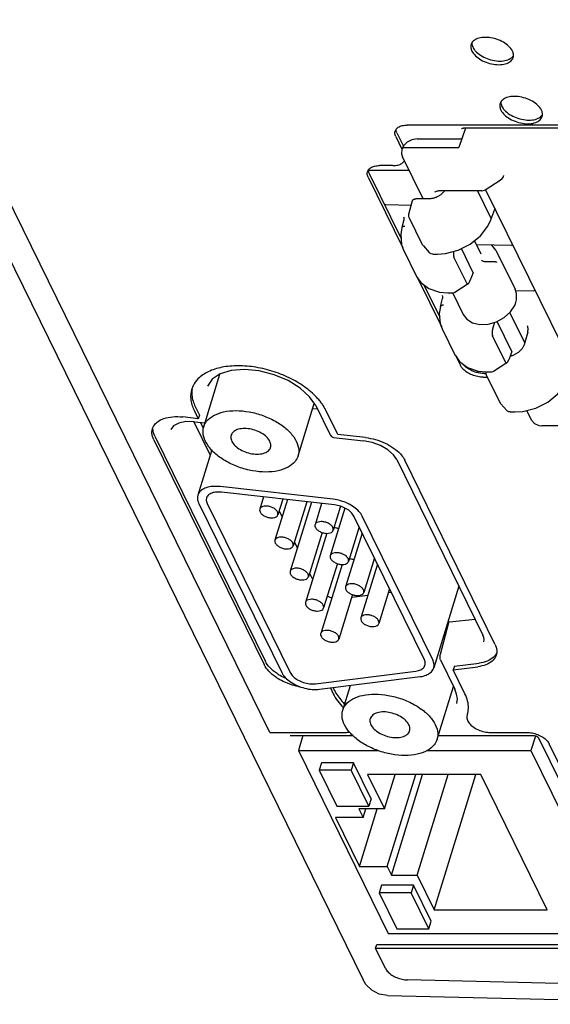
# Model space of a CAD drawing. Header units: inches. Extents: x 0 to 22, y 0 to 17.
# Tile 8 of 36: x 2.1 to 3.2, y 5.7 to 7.8. Entities that reach past the tile are written whole.
import ezdxf

# ---------------------------------------------------------------- set-up
doc = ezdxf.new("R2010")
doc.units = ezdxf.units.IN
doc.header["$LTSCALE"] = 1.21
doc.header["$MEASUREMENT"] = 0
doc.layers.get('0').update_dxf_attribs({"linetype": 'CONTINUOUS'})

msp = doc.modelspace()

# ---------------------------------------------------------------- linework, layer by layer
at = {"color": 7, "linetype": 'CONTINUOUS'}
for p, q in [((1.4111, 8.6763), (2.8458, 5.7528)), ((2.6441, 6.287), (1.5001, 8.6183)), ((3.5488, 7.5975), (2.9408, 7.5975)), ((3.0664, 7.5907), (3.0523, 7.5488)), ((3.0588, 7.5911), (3.0588, 7.5911)), ((3.0603, 7.5906), (3.0623, 7.5907)), ((3.6054, 7.5907), (3.0623, 7.5907)), ((2.9161, 7.5727), (2.9294, 7.5456)), ((2.9186, 7.5805), (2.9326, 7.5518)), ((2.9508, 7.5656), (2.9408, 7.5603)), ((2.9625, 7.5676), (2.9508, 7.5656)), ((2.9625, 7.5676), (3.0576, 7.5676)), ((3.0586, 7.5677), (3.0576, 7.5676)), ((2.9331, 7.5527), (2.9294, 7.5456)), ((2.9294, 7.5456), (2.9294, 7.5455)), ((2.9408, 7.5603), (2.9331, 7.5527)), ((2.9359, 7.5488), (3.0523, 7.5488)), ((2.9752, 7.4381), (2.9306, 7.529)), ((2.9101, 7.51), (2.881, 7.51)), ((2.8563, 7.4851), (2.931, 7.3329)), ((2.9452, 7.4993), (2.8569, 7.4993)), ((2.8588, 7.4929), (2.9274, 7.353)), ((3.1091, 7.4579), (3.1417, 7.4787)), ((3.1417, 7.4787), (3.1457, 7.4819)), ((3.1457, 7.4819), (3.1483, 7.4859)), ((3.1483, 7.4859), (3.1494, 7.4887)), ((3.1028, 7.4555), (3.1077, 7.4571)), ((3.1077, 7.4571), (3.1091, 7.4579)), ((3.3049, 7.0614), (3.1101, 7.4584)), ((2.9867, 7.4381), (2.9591, 7.4381)), ((3.0006, 7.4537), (3.0064, 7.4553)), ((3.0006, 7.4537), (3.0006, 7.4537)), ((3.0064, 7.4553), (3.0086, 7.4554)), ((3.1016, 7.4554), (3.0087, 7.4554)), ((3.0923, 7.4554), (3.1211, 7.3966)), ((3.1016, 7.4554), (3.1028, 7.4555)), ((2.8935, 7.4264), (2.8948, 7.4262)), ((2.8948, 7.4262), (2.9498, 7.4247)), ((2.9444, 7.4053), (2.9525, 7.4348)), ((3.1214, 7.3933), (3.1296, 7.4157)), ((3.1303, 7.4173), (3.1296, 7.4157)), ((2.9328, 7.3994), (2.9335, 7.3972)), ((2.9335, 7.3972), (2.9333, 7.3931)), ((2.9441, 7.4036), (2.9444, 7.4053)), ((2.9442, 7.4008), (2.9441, 7.4036)), ((2.945, 7.3982), (2.9442, 7.4008)), ((2.9741, 7.339), (2.945, 7.3982)), ((2.9333, 7.3932), (2.9293, 7.3762)), ((2.9751, 7.3374), (2.9756, 7.3367)), ((2.9756, 7.3367), (2.9883, 7.3224)), ((3.0831, 7.2789), (3.0576, 7.3309)), ((3.1005, 7.319), (3.0862, 7.3481)), ((3.1658, 7.3379), (3.0907, 7.339)), ((3.1324, 7.3278), (3.1235, 7.3385)), ((2.9329, 7.328), (2.961, 7.2706)), ((2.9898, 7.321), (2.9883, 7.3224)), ((2.9958, 7.319), (3.0058, 7.319)), ((3.0058, 7.319), (3.0235, 7.3203)), ((3.0692, 7.2565), (3.0416, 7.3127)), ((3.1324, 7.3278), (3.1737, 7.2437)), ((3.1066, 7.3033), (3.1287, 7.3033)), ((2.9631, 7.2676), (3.0145, 7.1629)), ((3.0831, 7.2789), (3.0762, 7.2611)), ((2.9767, 7.2526), (3.0109, 7.183)), ((3.0438, 7.237), (3.0725, 7.2553)), ((3.0106, 7.2369), (3.0284, 7.2354)), ((3.0163, 7.2294), (3.017, 7.2269)), ((3.017, 7.2269), (3.0167, 7.2231)), ((3.0284, 7.2354), (3.0384, 7.2354)), ((3.0384, 7.2354), (3.0401, 7.2356)), ((3.0389, 7.2346), (3.0615, 7.1886)), ((3.0401, 7.2356), (3.0426, 7.2364)), ((3.0426, 7.2364), (3.0438, 7.237)), ((3.1748, 7.2402), (3.214, 7.2396)), ((3.0127, 7.2062), (3.0167, 7.2231)), ((3.1731, 7.2083), (3.1755, 7.2144)), ((3.1755, 7.2144), (3.1754, 7.2156)), ((3.1755, 7.2144), (3.1769, 7.2206)), ((3.1755, 7.2144), (3.1755, 7.2144)), ((3.1944, 7.1276), (3.1623, 7.193)), ((3.1295, 7.1718), (3.1258, 7.1602)), ((3.1667, 7.1086), (3.1348, 7.1737)), ((3.0163, 7.1579), (3.0446, 7.1003)), ((3.1528, 7.0862), (3.1251, 7.1427)), ((3.2009, 7.1509), (3.194, 7.126)), ((3.0447, 7.1002), (3.0534, 7.0874)), ((3.0467, 7.0973), (3.0559, 7.0784)), ((3.1667, 7.1086), (3.1598, 7.0908)), ((3.1273, 7.0667), (3.156, 7.085)), ((2.5016, 6.9465), (2.5367, 7.0603)), ((3.0942, 7.0666), (3.112, 7.0651)), ((3.105, 7.0535), (3.1142, 7.0535)), ((3.1074, 7.0614), (3.1116, 7.0614)), ((3.1112, 7.0629), (3.1116, 7.0647)), ((3.1114, 7.0602), (3.1112, 7.0629)), ((3.1122, 7.0576), (3.1114, 7.0602)), ((3.112, 7.0651), (3.122, 7.0651)), ((3.1413, 6.9983), (3.1122, 7.0576)), ((3.122, 7.0651), (3.1237, 7.0653)), ((3.1237, 7.0653), (3.1262, 7.0661)), ((3.1262, 7.0661), (3.1273, 7.0667)), ((2.4833, 6.9899), (2.4923, 6.9716)), ((2.7051, 6.8836), (2.74, 6.9968)), ((2.7433, 6.9921), (2.7742, 6.9291)), ((3.1422, 6.9968), (3.1428, 6.9961)), ((3.1428, 6.9961), (3.1555, 6.9817)), ((2.4809, 6.9821), (2.4899, 6.9638)), ((2.4923, 6.9716), (2.4899, 6.9638)), ((2.7471, 6.9843), (2.7365, 6.9855)), ((2.7908, 6.93), (2.7652, 6.9821)), ((3.157, 6.9803), (3.1555, 6.9817)), ((3.163, 6.9784), (3.173, 6.9784)), ((3.2094, 6.961), (3.1991, 6.9819)), ((2.4899, 6.9638), (2.4562, 6.9676)), ((2.4803, 6.9574), (2.5156, 6.8855)), ((2.4815, 6.9574), (2.5041, 6.9548)), ((2.5008, 6.9432), (2.4945, 6.9559)), ((3.225, 6.9494), (3.2313, 6.9488)), ((3.3502, 6.9488), (3.2313, 6.9488)), ((2.3962, 6.9264), (2.6343, 6.4412)), ((2.7742, 6.9291), (2.7773, 6.9254)), ((2.8507, 6.9232), (2.7908, 6.93)), ((2.3937, 6.9186), (2.6318, 6.4334)), ((2.7773, 6.9254), (2.782, 6.9236)), ((2.782, 6.9236), (2.8461, 6.9164)), ((2.5191, 6.8968), (2.4888, 6.7987)), ((2.9182, 6.8758), (3.1042, 6.4968)), ((3.1302, 6.4777), (2.9356, 6.8743)), ((2.781, 6.79), (2.5369, 6.8174)), ((2.7838, 6.7779), (2.5397, 6.8054)), ((2.4908, 6.7813), (2.67, 6.4161)), ((2.5089, 6.7813), (2.6881, 6.4161)), ((2.6306, 6.7952), (2.6225, 6.7688)), ((2.6825, 6.7893), (2.6554, 6.7017)), ((2.6721, 6.7905), (2.6616, 6.7567)), ((2.7343, 6.7835), (2.6883, 6.6346)), ((2.7239, 6.7847), (2.6945, 6.6896)), ((2.7561, 6.781), (2.7419, 6.7352)), ((2.6642, 6.765), (2.6708, 6.7515)), ((2.8065, 6.7708), (2.7748, 6.6682)), ((2.7971, 6.775), (2.781, 6.7231)), ((2.9778, 6.4436), (2.8256, 6.7538)), ((2.9959, 6.4436), (2.8437, 6.7538)), ((2.7672, 6.7166), (2.7212, 6.5676)), ((2.7571, 6.7185), (2.7274, 6.6226)), ((2.8436, 6.7171), (2.8077, 6.6011)), ((2.837, 6.7306), (2.8139, 6.6561)), ((2.6971, 6.6979), (2.7037, 6.6844)), ((2.79, 6.6515), (2.7603, 6.5555)), ((2.8765, 6.6501), (2.8406, 6.5341)), ((2.8699, 6.6635), (2.8468, 6.589)), ((2.73, 6.6309), (2.7366, 6.6174)), ((2.8001, 6.6495), (2.7541, 6.5005)), ((2.9028, 6.5965), (2.8798, 6.522)), ((2.9004, 6.5889), (2.9061, 6.5896)), ((3.0524, 6.6024), (2.998, 6.4262)), ((2.8229, 6.5844), (2.7932, 6.4884)), ((2.8212, 6.5789), (2.8558, 6.5833)), ((3.0298, 6.5238), (3.0116, 6.455)), ((3.0323, 6.5254), (3.0874, 6.5311)), ((3.1062, 6.4917), (3.1042, 6.4968)), ((3.0113, 6.4481), (3.0115, 6.4465)), ((3.0115, 6.4465), (3.0118, 6.4452)), ((3.0125, 6.4435), (3.0117, 6.4457)), ((3.0125, 6.4435), (3.0434, 6.3805)), ((2.7425, 6.392), (2.9597, 6.4195)), ((3.0425, 6.4299), (3.0401, 6.422)), ((3.0401, 6.422), (3.0933, 6.4288)), ((3.0653, 6.3705), (3.0401, 6.422)), ((3.0425, 6.4299), (3.0958, 6.4366)), ((2.7516, 6.38), (2.9687, 6.4074)), ((2.7749, 6.3829), (2.781, 6.3705)), ((2.7808, 6.3837), (2.7834, 6.3784)), ((2.8017, 6.3349), (2.8182, 6.3884)), ((3.0052, 6.2721), (3.0405, 6.3864)), ((3.0475, 6.3698), (3.0434, 6.3805)), ((3.0703, 6.324), (3.0702, 6.3237)), ((3.0703, 6.324), (3.0706, 6.325)), ((2.6441, 6.287), (2.8076, 6.287)), ((2.6895, 6.2802), (2.6901, 6.2803)), ((2.6901, 6.2803), (2.8238, 6.2803)), ((2.7158, 6.2803), (2.7058, 6.2478)), ((3.0077, 6.2803), (3.214, 6.2803)), ((3.1206, 6.287), (3.1984, 6.287)), ((3.2175, 6.2792), (3.2078, 6.2478)), ((3.214, 6.2803), (3.2153, 6.2802)), ((3.2153, 6.2802), (3.2186, 6.2794)), ((3.2231, 6.2768), (3.2233, 6.2766)), ((3.2234, 6.2765), (3.4304, 5.8546)), ((2.7058, 6.2478), (2.8779, 6.2478)), ((2.7058, 6.2478), (2.8995, 5.853)), ((2.9837, 6.2478), (3.2078, 6.2478)), ((3.2078, 6.2478), (3.4015, 5.853)), ((3.4514, 5.8465), (3.2475, 6.2622)), ((2.7556, 6.2213), (2.7508, 6.2057)), ((2.8198, 6.2057), (2.7508, 6.2057)), ((2.7508, 6.2057), (2.7889, 6.128)), ((2.8247, 6.2213), (2.7556, 6.2213)), ((2.8247, 6.2213), (2.8198, 6.2057)), ((2.858, 6.128), (2.8198, 6.2057)), ((2.8628, 6.1436), (2.8247, 6.2213)), ((3.0994, 6.1965), (2.8553, 6.1965)), ((2.8553, 6.1965), (2.8919, 6.1219)), ((2.8919, 6.1219), (2.915, 6.1965)), ((2.8977, 5.9976), (2.9591, 6.1965)), ((2.9068, 5.9789), (2.974, 6.1965)), ((2.9621, 5.9789), (3.0293, 6.1965)), ((2.9987, 5.9043), (3.089, 6.1965)), ((3.2428, 5.9043), (3.0994, 6.1965)), ((2.8628, 6.1436), (2.858, 6.128)), ((2.7889, 6.128), (2.858, 6.128)), ((2.8919, 6.1219), (2.8366, 6.1219)), ((2.8366, 6.1219), (2.8458, 6.1032)), ((2.8378, 5.9976), (2.8762, 6.1219)), ((2.8458, 6.1032), (2.8516, 6.1219)), ((2.8458, 6.1032), (2.7859, 6.1032)), ((2.7859, 6.1032), (2.8378, 5.9976)), ((2.8378, 5.9976), (2.8977, 5.9976)), ((2.8977, 5.9976), (2.9068, 5.9789)), ((2.9068, 5.9789), (2.9621, 5.9789)), ((2.9621, 5.9789), (2.9987, 5.9043)), ((2.8852, 5.9572), (2.8802, 5.9407)), ((2.9543, 5.9572), (2.8852, 5.9572)), ((2.9543, 5.9572), (2.9492, 5.9407)), ((2.9925, 5.8795), (2.9543, 5.9572)), ((2.9492, 5.9407), (2.8802, 5.9407)), ((2.8802, 5.9407), (2.9183, 5.863)), ((2.9874, 5.863), (2.9492, 5.9407)), ((2.9987, 5.9043), (3.2428, 5.9043)), ((2.9874, 5.863), (2.9925, 5.8795)), ((2.8995, 5.853), (3.4015, 5.853)), ((2.9183, 5.863), (2.9874, 5.863)), ((2.8725, 5.8216), (2.8749, 5.8295)), ((2.8725, 5.8216), (3.4268, 5.8216)), ((2.894, 5.7778), (2.8725, 5.8216)), ((2.8749, 5.8295), (3.4292, 5.8295)), ((3.7026, 5.7352), (2.9417, 5.753)), ((2.8982, 5.7192), (2.8806, 5.7223)), ((2.8982, 5.7192), (3.709, 5.7003))]:
    msp.add_line(p, q, dxfattribs=at)
for points in [[(3.0582, 7.5901), (3.0581, 7.59), (3.0584, 7.5901), (3.0603, 7.5906)], [(2.9294, 7.5455), (2.9287, 7.5351), (2.9307, 7.5289)], [(2.9293, 7.3763), (2.9267, 7.3612), (2.9288, 7.3388), (2.933, 7.3277)], [(3.0235, 7.3203), (3.0511, 7.3276), (3.0769, 7.3405), (3.0988, 7.3582), (3.1148, 7.379), (3.1214, 7.3933)], [(2.9741, 7.339), (2.9746, 7.3382), (2.9751, 7.3374)], [(2.9958, 7.319), (2.9927, 7.3195), (2.9898, 7.321)], [(2.9611, 7.2705), (2.9699, 7.2577), (2.9876, 7.2445), (3.0106, 7.2369)], [(3.1769, 7.2206), (3.1768, 7.2344), (3.1737, 7.2437)], [(3.0128, 7.2063), (3.0101, 7.1911), (3.0122, 7.1688), (3.0164, 7.1577)], [(3.1337, 7.1731), (3.1503, 7.1823), (3.1638, 7.1944), (3.1731, 7.2083)], [(3.0615, 7.1885), (3.0692, 7.1784), (3.0819, 7.1706)], [(3.0819, 7.1706), (3.0978, 7.167), (3.1156, 7.1678), (3.1337, 7.1731)], [(3.0534, 7.0874), (3.0712, 7.0742), (3.0942, 7.0666)], [(2.7433, 6.9921), (2.7301, 7.0113), (2.7099, 7.0298), (2.6837, 7.0461), (2.6534, 7.0588), (2.6213, 7.067), (2.5897, 7.07), (2.561, 7.0678), (2.5374, 7.0608), (2.52, 7.0495), (2.51, 7.0343)], [(3.173, 6.9784), (3.1906, 6.9797), (3.2183, 6.987), (3.244, 6.9999), (3.2659, 7.0175), (3.282, 7.0384), (3.2885, 7.0527)], [(3.1413, 6.9983), (3.1417, 6.9975), (3.1422, 6.9968)], [(3.163, 6.9784), (3.1598, 6.9789), (3.157, 6.9803)], [(2.4815, 6.9574), (2.4629, 6.9577), (2.4475, 6.9546), (2.4367, 6.9488), (2.4309, 6.9409)], [(3.2094, 6.961), (3.2157, 6.9535), (3.225, 6.9494)], [(2.9182, 6.8758), (2.9109, 6.8863), (2.8989, 6.8967), (2.8832, 6.9058), (2.865, 6.9126), (2.8461, 6.9164)], [(3.1064, 6.4824), (3.1069, 6.4869), (3.1062, 6.4917)], [(3.0116, 6.455), (3.0113, 6.4538), (3.0111, 6.4518)], [(3.0111, 6.4518), (3.0111, 6.4499), (3.0113, 6.4481)], [(3.0478, 6.3492), (3.049, 6.3594), (3.0475, 6.3698)], [(2.6882, 6.28), (2.6882, 6.28), (2.6895, 6.2802)], [(3.2186, 6.2794), (3.2216, 6.278), (3.2231, 6.2768)], [(2.8806, 5.7223), (2.8645, 5.7306), (2.8516, 5.7433), (2.8458, 5.7528)]]:
    msp.add_lwpolyline(points, dxfattribs=at)
for points in [[(3.0813, 7.7762), (3.081, 7.7758), (3.0807, 7.7753), (3.0804, 7.7749)], [(3.0897, 7.7828), (3.0865, 7.7812), (3.0834, 7.7791), (3.0813, 7.7762)], [(3.0782, 7.7641), (3.0785, 7.7617), (3.0793, 7.7594), (3.0804, 7.7572)], [(3.0794, 7.773), (3.0792, 7.7724), (3.079, 7.7718), (3.0788, 7.7712)], [(3.0804, 7.7749), (3.08, 7.7743), (3.0797, 7.7737), (3.0794, 7.773)], [(3.0805, 7.7748), (3.0804, 7.7741), (3.0805, 7.7734), (3.0805, 7.7727)], [(3.0805, 7.7727), (3.0806, 7.7724), (3.0806, 7.7721), (3.0806, 7.7717)], [(3.0806, 7.7717), (3.081, 7.7694), (3.0818, 7.7671), (3.0828, 7.7651)], [(3.0828, 7.7651), (3.0835, 7.7636), (3.0843, 7.7622), (3.0853, 7.7609)], [(3.0853, 7.7609), (3.0868, 7.7588), (3.0885, 7.7568), (3.0904, 7.755)], [(3.17, 7.7506), (3.1697, 7.7529), (3.1689, 7.7552), (3.1679, 7.7572)], [(3.161, 7.7395), (3.1642, 7.7411), (3.1672, 7.7432), (3.1694, 7.7461)], [(3.1702, 7.7475), (3.1702, 7.7485), (3.1702, 7.7496), (3.17, 7.7506)], [(3.1438, 7.6488), (3.1435, 7.6484), (3.1432, 7.6479), (3.1429, 7.6474)], [(3.1522, 7.6554), (3.149, 7.6538), (3.146, 7.6517), (3.1438, 7.6488)], [(3.1407, 7.6366), (3.1411, 7.6343), (3.1419, 7.6319), (3.1429, 7.6298)], [(3.142, 7.6456), (3.1417, 7.645), (3.1415, 7.6444), (3.1413, 7.6438)], [(3.1429, 7.6474), (3.1426, 7.6468), (3.1423, 7.6462), (3.142, 7.6456)], [(3.143, 7.6474), (3.143, 7.6467), (3.143, 7.646), (3.1431, 7.6453)], [(3.1431, 7.6453), (3.1431, 7.645), (3.1431, 7.6446), (3.1432, 7.6443)], [(3.1432, 7.6443), (3.1435, 7.642), (3.1443, 7.6397), (3.1453, 7.6376)], [(3.1453, 7.6376), (3.146, 7.6362), (3.1469, 7.6348), (3.1478, 7.6335)], [(3.1478, 7.6335), (3.1493, 7.6314), (3.151, 7.6294), (3.1529, 7.6275)], [(3.2326, 7.6231), (3.2322, 7.6255), (3.2314, 7.6277), (3.2304, 7.6298)], [(3.1624, 7.6108), (3.1672, 7.6081), (3.1722, 7.6059), (3.1773, 7.6042)], [(3.2235, 7.6121), (3.2267, 7.6136), (3.2298, 7.6158), (3.2319, 7.6187)], [(3.2295, 7.6108), (3.2306, 7.6123), (3.2314, 7.614), (3.232, 7.6158)], [(3.2327, 7.6201), (3.2328, 7.6211), (3.2327, 7.6221), (3.2326, 7.6231)], [(2.9186, 7.5805), (2.9174, 7.5829), (2.9166, 7.5855), (2.9166, 7.5882)], [(2.8544, 7.4936), (2.8544, 7.4947), (2.8547, 7.4958), (2.855, 7.4969)], [(2.8544, 7.4928), (2.8544, 7.4931), (2.8544, 7.4933), (2.8544, 7.4936)], [(2.8563, 7.4851), (2.8552, 7.4875), (2.8544, 7.4901), (2.8544, 7.4928)], [(2.8569, 7.4993), (2.857, 7.4983), (2.8572, 7.4972), (2.8575, 7.4962)], [(2.8575, 7.4962), (2.8578, 7.4951), (2.8582, 7.494), (2.8588, 7.4929)], [(3.013, 7.4473), (3.0122, 7.4467), (3.0114, 7.4462), (3.0106, 7.4457)], [(3.0574, 7.0758), (3.0569, 7.0766), (3.0564, 7.0775), (3.0559, 7.0784)], [(2.758, 6.9943), (2.7568, 6.9962), (2.7555, 6.9979), (2.7542, 6.9997)], [(2.7652, 6.9821), (2.7631, 6.9863), (2.7607, 6.9904), (2.758, 6.9943)], [(2.3962, 6.9264), (2.394, 6.9309), (2.3925, 6.9357), (2.3922, 6.9407)], [(2.926, 6.888), (2.9288, 6.885), (2.9313, 6.8818), (2.9334, 6.8783)], [(2.9334, 6.8783), (2.9342, 6.877), (2.9349, 6.8756), (2.9356, 6.8743)], [(2.7898, 6.7275), (2.7873, 6.7281), (2.7847, 6.7285), (2.7822, 6.7285)], [(2.7929, 6.7266), (2.7919, 6.7269), (2.7909, 6.7272), (2.7898, 6.7275)], [(2.8228, 6.6604), (2.8202, 6.6611), (2.8176, 6.6614), (2.8151, 6.6614)], [(2.8258, 6.6596), (2.8248, 6.6599), (2.8238, 6.6602), (2.8228, 6.6604)], [(3.1302, 6.4777), (3.1323, 6.4735), (3.1338, 6.4688), (3.1341, 6.464)], [(3.1341, 6.464), (3.1343, 6.4607), (3.1339, 6.4573), (3.1329, 6.4541)], [(3.1337, 6.4578), (3.1319, 6.4543), (3.1293, 6.4512), (3.1264, 6.4486)], [(2.6626, 6.4027), (2.6608, 6.4038), (2.6591, 6.4049), (2.6574, 6.4061)], [(2.6664, 6.4097), (2.6642, 6.411), (2.662, 6.4124), (2.6598, 6.4139)], [(3.0706, 6.325), (3.0713, 6.3271), (3.0718, 6.3294), (3.0722, 6.3316)], [(3.0722, 6.3316), (3.0726, 6.334), (3.0728, 6.3363), (3.0729, 6.3387)], [(2.8076, 6.287), (2.8106, 6.287), (2.8136, 6.2873), (2.8165, 6.2878)], [(3.1984, 6.287), (3.2024, 6.287), (3.2064, 6.2866), (3.2104, 6.2858)], [(3.2104, 6.2858), (3.2145, 6.285), (3.2185, 6.2838), (3.2224, 6.2823)], [(3.2224, 6.2823), (3.2262, 6.2808), (3.2298, 6.279), (3.2332, 6.2768)], [(3.2332, 6.2768), (3.2364, 6.2748), (3.2393, 6.2725), (3.2419, 6.2698)], [(3.2419, 6.2698), (3.2441, 6.2676), (3.2461, 6.265), (3.2475, 6.2622)]]:
    msp.add_open_spline(points, degree=3, dxfattribs=at)
for points, knots in [([(3.1679, 7.7572), (3.166, 7.761), (3.1601, 7.7683), (3.1482, 7.7769), (3.1336, 7.7833), (3.1179, 7.7868), (3.1029, 7.787), (3.0937, 7.7847), (3.0897, 7.7828)], [0, 0, 0, 0, 0.142872, 0.3113, 0.495329, 0.680621, 0.852516, 1, 1, 1, 1]), ([(3.0788, 7.7712), (3.0784, 7.77), (3.0779, 7.7676), (3.078, 7.7651), (3.0782, 7.7641)], [0, 0, 0, 0, 0.548151, 1, 1, 1, 1]), ([(3.0804, 7.7572), (3.0822, 7.7535), (3.0881, 7.7461), (3.1, 7.7376), (3.1147, 7.7311), (3.1303, 7.7277), (3.1453, 7.7275), (3.1581, 7.7306), (3.1664, 7.7365), (3.1689, 7.7414), (3.1695, 7.7432)], [0, 0, 0, 0, 0.120746, 0.26309, 0.418619, 0.575216, 0.72049, 0.845134, 0.94724, 1, 1, 1, 1]), ([(3.0904, 7.755), (3.094, 7.7515), (3.1025, 7.7454), (3.1171, 7.739), (3.1327, 7.7355), (3.1478, 7.7353), (3.157, 7.7376), (3.161, 7.7395)], [0, 0, 0, 0, 0.196503, 0.411207, 0.627385, 0.827932, 1, 1, 1, 1]), ([(3.1695, 7.7432), (3.1699, 7.7445), (3.1701, 7.7459), (3.1702, 7.7474), (3.1702, 7.7475)], [0, 0, 0, 0, 0.913483, 1, 1, 1, 1]), ([(3.2304, 7.6298), (3.2286, 7.6336), (3.2227, 7.6409), (3.2107, 7.6495), (3.1961, 7.6559), (3.1804, 7.6594), (3.1654, 7.6596), (3.1562, 7.6573), (3.1522, 7.6554)], [0, 0, 0, 0, 0.142872, 0.3113, 0.495329, 0.680621, 0.852516, 1, 1, 1, 1]), ([(3.1413, 7.6438), (3.1409, 7.6425), (3.1405, 7.6401), (3.1406, 7.6377), (3.1407, 7.6366)], [0, 0, 0, 0, 0.548151, 1, 1, 1, 1]), ([(3.1429, 7.6298), (3.1448, 7.626), (3.1506, 7.6187), (3.1581, 7.6133), (3.1624, 7.6108)], [0, 0, 0, 0, 0.458953, 1, 1, 1, 1]), ([(3.1529, 7.6275), (3.1565, 7.6241), (3.165, 7.618), (3.1746, 7.6138), (3.1797, 7.6121)], [0, 0, 0, 0, 0.477868, 1, 1, 1, 1]), ([(3.1773, 7.6042), (3.1825, 7.6025), (3.1929, 7.6002), (3.2079, 7.6), (3.2206, 7.6032), (3.2274, 7.6079), (3.2295, 7.6108)], [0, 0, 0, 0, 0.296237, 0.571054, 0.806845, 1, 1, 1, 1]), ([(3.1797, 7.6121), (3.1849, 7.6104), (3.1953, 7.6081), (3.2103, 7.6079), (3.2195, 7.6102), (3.2235, 7.6121)], [0, 0, 0, 0, 0.367154, 0.707761, 1, 1, 1, 1]), ([(3.232, 7.6158), (3.2324, 7.6171), (3.2327, 7.6185), (3.2327, 7.62), (3.2327, 7.6201)], [0, 0, 0, 0, 0.913483, 1, 1, 1, 1]), ([(2.9148, 7.5845), (2.9151, 7.5855), (2.9165, 7.5888), (2.9193, 7.5914), (2.9215, 7.5928)], [0, 0, 0, 0, 0.281556, 1, 1, 1, 1]), ([(2.9215, 7.5928), (2.9241, 7.5945), (2.9304, 7.5969), (2.9372, 7.5975), (2.9408, 7.5975)], [0, 0, 0, 0, 0.459718, 1, 1, 1, 1]), ([(2.9161, 7.5727), (2.915, 7.5751), (2.9138, 7.5791), (2.9144, 7.5832), (2.9148, 7.5845)], [0, 0, 0, 0, 0.657447, 1, 1, 1, 1]), ([(2.9359, 7.5488), (2.9345, 7.5488), (2.9319, 7.5485), (2.9298, 7.5467), (2.9294, 7.5456), (2.9294, 7.5456)], [0, 0, 0, 0, 0.564274, 0.987575, 1, 1, 1, 1]), ([(2.855, 7.4969), (2.8553, 7.4979), (2.8567, 7.5013), (2.8595, 7.5038), (2.8617, 7.5052)], [0, 0, 0, 0, 0.281556, 1, 1, 1, 1]), ([(2.8617, 7.5052), (2.8643, 7.5069), (2.8706, 7.5093), (2.8774, 7.51), (2.881, 7.51)], [0, 0, 0, 0, 0.459718, 1, 1, 1, 1]), ([(2.9101, 7.51), (2.9137, 7.51), (2.9204, 7.5106), (2.9292, 7.514), (2.9335, 7.518), (2.9348, 7.5202)], [0, 0, 0, 0, 0.389962, 0.721775, 1, 1, 1, 1]), ([(2.9525, 7.4348), (2.9526, 7.4349), (2.9527, 7.4353), (2.953, 7.4358), (2.9535, 7.4363), (2.954, 7.4368), (2.9547, 7.4372), (2.9554, 7.4375), (2.9562, 7.4378), (2.9571, 7.438), (2.9581, 7.4381), (2.9587, 7.4381), (2.9591, 7.4381)], [0, 0, 0, 0, 0.060308, 0.143475, 0.229692, 0.320636, 0.417547, 0.520799, 0.631102, 0.747845, 0.871142, 1, 1, 1, 1]), ([(3.0056, 7.4428), (3.0048, 7.4423), (3.003, 7.4415), (3.0003, 7.4405), (2.9976, 7.4396), (2.9949, 7.439), (2.9921, 7.4385), (2.9894, 7.4382), (2.9876, 7.4381), (2.9867, 7.4381)], [0, 0, 0, 0, 0.147033, 0.293357, 0.438396, 0.582065, 0.723627, 0.863119, 1, 1, 1, 1]), ([(3.0106, 7.4457), (3.0098, 7.4451), (3.0082, 7.4441), (3.0065, 7.4432), (3.0056, 7.4428)], [0, 0, 0, 0, 0.500033, 1, 1, 1, 1]), ([(3.021, 7.4552), (3.0204, 7.4545), (3.0192, 7.453), (3.0173, 7.451), (3.0152, 7.4491), (3.0137, 7.4479), (3.013, 7.4473)], [0, 0, 0, 0, 0.245092, 0.493841, 0.745573, 1, 1, 1, 1]), ([(2.9293, 7.3763), (2.9294, 7.3765), (2.9295, 7.3768), (2.9298, 7.3773), (2.9302, 7.3778), (2.9307, 7.3783), (2.9314, 7.3787), (2.9321, 7.379), (2.933, 7.3792), (2.9339, 7.3794), (2.9348, 7.3796), (2.9355, 7.3796), (2.9358, 7.3796)], [0, 0, 0, 0, 0.058293, 0.138819, 0.223236, 0.313196, 0.40999, 0.513944, 0.62525, 0.743717, 0.868868, 1, 1, 1, 1]), ([(3.169, 7.3383), (3.169, 7.3383), (3.1686, 7.3382), (3.1679, 7.3381), (3.1668, 7.338), (3.1661, 7.3379), (3.1658, 7.3379)], [0, 0, 0, 0, 0.027215, 0.358595, 0.683767, 1, 1, 1, 1]), ([(3.0411, 7.325), (3.041, 7.3245), (3.0408, 7.3234), (3.0407, 7.3219), (3.0406, 7.3204), (3.0406, 7.319), (3.0406, 7.3178), (3.0407, 7.3166), (3.0408, 7.3157), (3.0409, 7.3148), (3.0411, 7.314), (3.0413, 7.3133), (3.0415, 7.3129), (3.0416, 7.3127)], [0, 0, 0, 0, 0.12592, 0.255279, 0.375346, 0.485336, 0.585237, 0.674965, 0.755225, 0.82733, 0.891622, 0.94904, 1, 1, 1, 1]), ([(3.1066, 7.3033), (3.1058, 7.3033), (3.1043, 7.3035), (3.1024, 7.3045), (3.1013, 7.3055), (3.1011, 7.3061)], [0, 0, 0, 0, 0.35622, 0.709325, 1, 1, 1, 1]), ([(3.1287, 7.3033), (3.1294, 7.3033), (3.1307, 7.303), (3.1325, 7.3022), (3.1334, 7.3013), (3.1336, 7.3008)], [0, 0, 0, 0, 0.356266, 0.709463, 1, 1, 1, 1]), ([(3.0692, 7.2565), (3.0693, 7.2563), (3.0695, 7.256), (3.0698, 7.2556), (3.0701, 7.2552), (3.0705, 7.255), (3.071, 7.2549), (3.0715, 7.2549), (3.072, 7.255), (3.0723, 7.2552), (3.0725, 7.2553)], [0, 0, 0, 0, 0.14148, 0.270722, 0.389339, 0.501221, 0.611137, 0.727379, 0.859032, 1, 1, 1, 1]), ([(3.0725, 7.2553), (3.0725, 7.2553), (3.0727, 7.2554), (3.0731, 7.2558), (3.0738, 7.2565), (3.0744, 7.2573), (3.0748, 7.258), (3.075, 7.2584)], [0, 0, 0, 0, 0.014664, 0.201759, 0.427469, 0.693394, 1, 1, 1, 1]), ([(3.075, 7.2584), (3.0752, 7.2588), (3.0757, 7.2597), (3.0761, 7.2606), (3.0762, 7.2611)], [0, 0, 0, 0, 0.473366, 1, 1, 1, 1]), ([(3.2173, 7.24), (3.2173, 7.24), (3.2169, 7.2399), (3.2161, 7.2397), (3.2151, 7.2396), (3.2144, 7.2396), (3.214, 7.2396)], [0, 0, 0, 0, 0.027183, 0.358091, 0.683119, 1, 1, 1, 1]), ([(3.0128, 7.2063), (3.0128, 7.2064), (3.0129, 7.2068), (3.0132, 7.2073), (3.0136, 7.2078), (3.0142, 7.2082), (3.0148, 7.2086), (3.0156, 7.2089), (3.0164, 7.2092), (3.0173, 7.2094), (3.0183, 7.2095), (3.0189, 7.2096), (3.0193, 7.2096)], [0, 0, 0, 0, 0.058293, 0.138819, 0.223236, 0.313196, 0.40999, 0.513944, 0.62525, 0.743717, 0.868868, 1, 1, 1, 1]), ([(3.1258, 7.1602), (3.1256, 7.1596), (3.1253, 7.1585), (3.1249, 7.1568), (3.1245, 7.1551), (3.1243, 7.1534), (3.1241, 7.1518), (3.124, 7.1503), (3.124, 7.149), (3.124, 7.1477), (3.1241, 7.1466), (3.1242, 7.1456), (3.1244, 7.1447), (3.1246, 7.1439), (3.1248, 7.1433), (3.125, 7.1429), (3.1251, 7.1427)], [0, 0, 0, 0, 0.098882, 0.198113, 0.295665, 0.390397, 0.480615, 0.564352, 0.641062, 0.710735, 0.773314, 0.829288, 0.879576, 0.924415, 0.964459, 1, 1, 1, 1]), ([(3.2009, 7.1509), (3.201, 7.1512), (3.2012, 7.1519), (3.2013, 7.1528), (3.2015, 7.1539), (3.2016, 7.1549), (3.2016, 7.156), (3.2016, 7.1571), (3.2016, 7.1581), (3.2015, 7.1592), (3.2014, 7.1602), (3.2012, 7.1612), (3.201, 7.1622), (3.2008, 7.163), (3.2005, 7.1638), (3.2003, 7.1643), (3.2002, 7.1646)], [0, 0, 0, 0, 0.067916, 0.139324, 0.213362, 0.289622, 0.367025, 0.445116, 0.522896, 0.599668, 0.674751, 0.747208, 0.816655, 0.882171, 0.943489, 1, 1, 1, 1]), ([(3.194, 7.126), (3.1938, 7.1252), (3.1933, 7.1236), (3.1923, 7.1213), (3.1911, 7.119), (3.1897, 7.1167), (3.1881, 7.1145), (3.1864, 7.1124), (3.1844, 7.1104), (3.1824, 7.1085), (3.1801, 7.1067), (3.1778, 7.105), (3.1753, 7.1035), (3.1736, 7.1026), (3.1728, 7.1021)], [0, 0, 0, 0, 0.07541, 0.152681, 0.231644, 0.312429, 0.394711, 0.478521, 0.563581, 0.649662, 0.736663, 0.824142, 0.912077, 1, 1, 1, 1]), ([(3.1728, 7.1021), (3.1719, 7.1017), (3.1702, 7.1009), (3.1675, 7.0999), (3.165, 7.0991), (3.1635, 7.0987), (3.1628, 7.0985)], [0, 0, 0, 0, 0.272312, 0.543311, 0.811929, 1, 1, 1, 1]), ([(2.7542, 6.9997), (2.7523, 7.0022), (2.7429, 7.0135), (2.7223, 7.0316), (2.6901, 7.0512), (2.6536, 7.0662), (2.6151, 7.0757), (2.577, 7.0791), (2.542, 7.0762), (2.512, 7.0671), (2.4903, 7.0529), (2.4812, 7.0406), (2.4785, 7.0351)], [0, 0, 0, 0, 0.030052, 0.140586, 0.262296, 0.390392, 0.519141, 0.642718, 0.756045, 0.85576, 0.941482, 1, 1, 1, 1]), ([(3.105, 7.0535), (3.101, 7.0535), (3.0928, 7.0544), (3.081, 7.0579), (3.0702, 7.0632), (3.0624, 7.0694), (3.0586, 7.074), (3.0574, 7.0758)], [0, 0, 0, 0, 0.22167, 0.45192, 0.67585, 0.879603, 1, 1, 1, 1]), ([(3.1074, 7.0614), (3.1041, 7.0614), (3.0973, 7.062), (3.0873, 7.0644), (3.0778, 7.0683), (3.0695, 7.0733), (3.0648, 7.0775), (3.0628, 7.0797)], [0, 0, 0, 0, 0.202419, 0.41227, 0.621125, 0.819637, 1, 1, 1, 1]), ([(3.1528, 7.0862), (3.1529, 7.086), (3.153, 7.0857), (3.1534, 7.0853), (3.1537, 7.0849), (3.1541, 7.0847), (3.1545, 7.0846), (3.155, 7.0846), (3.1555, 7.0847), (3.1559, 7.0849), (3.156, 7.085)], [0, 0, 0, 0, 0.14148, 0.270722, 0.389339, 0.501221, 0.611137, 0.727379, 0.859032, 1, 1, 1, 1]), ([(3.156, 7.085), (3.156, 7.085), (3.1563, 7.0851), (3.1567, 7.0855), (3.1573, 7.0862), (3.158, 7.087), (3.1584, 7.0877), (3.1586, 7.0881)], [0, 0, 0, 0, 0.014664, 0.201759, 0.427469, 0.693394, 1, 1, 1, 1]), ([(3.1586, 7.0881), (3.1588, 7.0885), (3.1592, 7.0894), (3.1596, 7.0903), (3.1598, 7.0908)], [0, 0, 0, 0, 0.473366, 1, 1, 1, 1]), ([(2.4785, 7.0351), (2.4777, 7.0334), (2.4767, 7.031), (2.4758, 7.0285), (2.4756, 7.0277)], [0, 0, 0, 0, 0.68421, 1, 1, 1, 1]), ([(2.4756, 7.0277), (2.4735, 7.021), (2.4721, 7.005), (2.4771, 6.9899), (2.4809, 6.9821)], [0, 0, 0, 0, 0.445682, 1, 1, 1, 1]), ([(2.4763, 7.0277), (2.4757, 7.0234), (2.4754, 7.0103), (2.4795, 6.9977), (2.4833, 6.9899)], [0, 0, 0, 0, 0.330997, 1, 1, 1, 1]), ([(2.3943, 6.9492), (2.3962, 6.9521), (2.4026, 6.9586), (2.4165, 6.9654), (2.4354, 6.9688), (2.449, 6.9684), (2.4562, 6.9676)], [0, 0, 0, 0, 0.151639, 0.394396, 0.679408, 1, 1, 1, 1]), ([(2.5016, 6.9465), (2.5029, 6.9508), (2.5083, 6.9608), (2.5235, 6.9724), (2.5455, 6.9798), (2.562, 6.9813), (2.5708, 6.9813)], [0, 0, 0, 0, 0.163398, 0.399845, 0.678516, 1, 1, 1, 1]), ([(2.5708, 6.9813), (2.5805, 6.9813), (2.6003, 6.9793), (2.6291, 6.9716), (2.656, 6.9595), (2.6788, 6.944), (2.6959, 6.9261), (2.706, 6.907), (2.7073, 6.8922), (2.7055, 6.8849), (2.7051, 6.8837)], [0, 0, 0, 0, 0.157381, 0.321215, 0.482667, 0.633301, 0.766662, 0.880273, 0.978285, 1, 1, 1, 1]), ([(2.391, 6.9422), (2.3914, 6.9435), (2.3923, 6.9459), (2.3936, 6.9482), (2.3943, 6.9492)], [0, 0, 0, 0, 0.510336, 1, 1, 1, 1]), ([(2.3937, 6.9186), (2.3916, 6.923), (2.3891, 6.931), (2.3901, 6.9392), (2.391, 6.9422)], [0, 0, 0, 0, 0.611824, 1, 1, 1, 1]), ([(2.6358, 6.8489), (2.6261, 6.8489), (2.6063, 6.8508), (2.5775, 6.8586), (2.5506, 6.8707), (2.5278, 6.8862), (2.5107, 6.904), (2.5006, 6.9231), (2.4994, 6.938), (2.5012, 6.9452), (2.5016, 6.9465)], [0, 0, 0, 0, 0.157381, 0.321215, 0.482667, 0.633301, 0.766662, 0.880273, 0.978285, 1, 1, 1, 1]), ([(2.5608, 6.9282), (2.56, 6.9256), (2.56, 6.9188), (2.5653, 6.9093), (2.5748, 6.9004), (2.5874, 6.8933), (2.6018, 6.8886), (2.6119, 6.8874), (2.6169, 6.8874)], [0, 0, 0, 0, 0.107945, 0.24675, 0.414851, 0.605929, 0.806336, 1, 1, 1, 1]), ([(2.5897, 6.9427), (2.5853, 6.9427), (2.5771, 6.9419), (2.5666, 6.9374), (2.5619, 6.9316), (2.5609, 6.9285), (2.5608, 6.9282)], [0, 0, 0, 0, 0.387912, 0.710584, 0.979124, 1, 1, 1, 1]), ([(2.6458, 6.9019), (2.6466, 6.9046), (2.6466, 6.9113), (2.6413, 6.9209), (2.6319, 6.9297), (2.6192, 6.9368), (2.6049, 6.9415), (2.5947, 6.9427), (2.5897, 6.9427)], [0, 0, 0, 0, 0.107945, 0.24675, 0.414851, 0.605929, 0.806336, 1, 1, 1, 1]), ([(2.8507, 6.9232), (2.858, 6.9224), (2.8725, 6.9195), (2.8931, 6.9119), (2.9113, 6.9015), (2.9217, 6.8927), (2.926, 6.888)], [0, 0, 0, 0, 0.25998, 0.521935, 0.77251, 1, 1, 1, 1]), ([(2.6169, 6.8874), (2.6213, 6.8874), (2.6295, 6.8883), (2.64, 6.8928), (2.6447, 6.8985), (2.6458, 6.9017), (2.6458, 6.9019)], [0, 0, 0, 0, 0.387912, 0.710584, 0.979124, 1, 1, 1, 1]), ([(2.7051, 6.8837), (2.7037, 6.8793), (2.6983, 6.8694), (2.6832, 6.8578), (2.6612, 6.8503), (2.6446, 6.8489), (2.6358, 6.8489)], [0, 0, 0, 0, 0.163398, 0.399845, 0.678516, 1, 1, 1, 1]), ([(2.4888, 6.7987), (2.4881, 6.7965), (2.4874, 6.7904), (2.4892, 6.7845), (2.4908, 6.7813)], [0, 0, 0, 0, 0.388287, 1, 1, 1, 1]), ([(2.5369, 6.8174), (2.5316, 6.818), (2.5215, 6.8183), (2.5076, 6.8158), (2.4965, 6.8104), (2.4907, 6.8038), (2.4891, 6.7997), (2.4888, 6.7987)], [0, 0, 0, 0, 0.287508, 0.543175, 0.76096, 0.947451, 1, 1, 1, 1]), ([(2.5397, 6.8054), (2.5355, 6.8058), (2.5276, 6.806), (2.517, 6.8033), (2.5102, 6.7985), (2.5081, 6.7944), (2.5076, 6.7929)], [0, 0, 0, 0, 0.341911, 0.635388, 0.875679, 1, 1, 1, 1]), ([(2.5076, 6.7929), (2.5073, 6.7918), (2.5065, 6.7879), (2.5077, 6.7838), (2.5089, 6.7813)], [0, 0, 0, 0, 0.275071, 1, 1, 1, 1]), ([(2.8437, 6.7538), (2.8419, 6.7575), (2.8366, 6.7648), (2.8257, 6.7739), (2.8123, 6.7816), (2.7971, 6.7872), (2.7864, 6.7894), (2.781, 6.79)], [0, 0, 0, 0, 0.164856, 0.354864, 0.564096, 0.78289, 1, 1, 1, 1]), ([(2.8256, 6.7538), (2.824, 6.757), (2.8191, 6.763), (2.8092, 6.7702), (2.7971, 6.7755), (2.7883, 6.7774), (2.7838, 6.7779)], [0, 0, 0, 0, 0.209974, 0.457457, 0.727816, 1, 1, 1, 1]), ([(2.6225, 6.7687), (2.6224, 6.7684), (2.6219, 6.7663), (2.623, 6.7621), (2.6271, 6.7573), (2.6332, 6.7534), (2.6404, 6.7507), (2.6457, 6.75), (2.6483, 6.75)], [0, 0, 0, 0, 0.033367, 0.173399, 0.348127, 0.556404, 0.781265, 1, 1, 1, 1]), ([(2.6358, 6.7754), (2.6335, 6.7754), (2.6294, 6.7749), (2.6245, 6.7725), (2.6228, 6.7698), (2.6225, 6.7687)], [0, 0, 0, 0, 0.432294, 0.781957, 1, 1, 1, 1]), ([(2.6616, 6.7567), (2.6617, 6.7571), (2.6622, 6.7591), (2.6611, 6.7633), (2.657, 6.7681), (2.6509, 6.7721), (2.6436, 6.7747), (2.6384, 6.7754), (2.6358, 6.7754)], [0, 0, 0, 0, 0.033367, 0.173399, 0.348127, 0.556404, 0.781265, 1, 1, 1, 1]), ([(2.6483, 6.75), (2.6505, 6.75), (2.6547, 6.7505), (2.6596, 6.7529), (2.6612, 6.7556), (2.6616, 6.7567)], [0, 0, 0, 0, 0.432294, 0.781957, 1, 1, 1, 1]), ([(2.7419, 6.7352), (2.7418, 6.7348), (2.7413, 6.7328), (2.7424, 6.7286), (2.7465, 6.7238), (2.7526, 6.7198), (2.7599, 6.7172), (2.7651, 6.7165), (2.7677, 6.7165)], [0, 0, 0, 0, 0.033367, 0.173399, 0.348127, 0.556404, 0.781265, 1, 1, 1, 1]), ([(2.7552, 6.7419), (2.753, 6.7419), (2.7488, 6.7414), (2.7439, 6.739), (2.7423, 6.7363), (2.7419, 6.7352)], [0, 0, 0, 0, 0.432294, 0.781957, 1, 1, 1, 1]), ([(2.781, 6.7232), (2.7811, 6.7235), (2.7816, 6.7255), (2.7805, 6.7298), (2.7764, 6.7346), (2.7703, 6.7385), (2.7631, 6.7412), (2.7578, 6.7419), (2.7552, 6.7419)], [0, 0, 0, 0, 0.033367, 0.173399, 0.348127, 0.556404, 0.781265, 1, 1, 1, 1]), ([(2.7677, 6.7165), (2.77, 6.7165), (2.7741, 6.7169), (2.779, 6.7194), (2.7807, 6.722), (2.781, 6.7232)], [0, 0, 0, 0, 0.432294, 0.781957, 1, 1, 1, 1]), ([(2.6554, 6.7017), (2.6553, 6.7013), (2.6548, 6.6993), (2.6559, 6.695), (2.66, 6.6903), (2.6661, 6.6863), (2.6734, 6.6836), (2.6786, 6.6829), (2.6812, 6.6829)], [0, 0, 0, 0, 0.033367, 0.173399, 0.348127, 0.556404, 0.781265, 1, 1, 1, 1]), ([(2.6687, 6.7084), (2.6664, 6.7084), (2.6623, 6.7079), (2.6574, 6.7055), (2.6558, 6.7028), (2.6554, 6.7017)], [0, 0, 0, 0, 0.432294, 0.781957, 1, 1, 1, 1]), ([(2.6945, 6.6896), (2.6946, 6.69), (2.6951, 6.692), (2.694, 6.6963), (2.6899, 6.701), (2.6838, 6.705), (2.6765, 6.7077), (2.6713, 6.7084), (2.6687, 6.7084)], [0, 0, 0, 0, 0.033367, 0.173399, 0.348127, 0.556404, 0.781265, 1, 1, 1, 1]), ([(2.6812, 6.6829), (2.6835, 6.6829), (2.6876, 6.6834), (2.6925, 6.6858), (2.6941, 6.6885), (2.6945, 6.6896)], [0, 0, 0, 0, 0.432294, 0.781957, 1, 1, 1, 1]), ([(2.7881, 6.6748), (2.7859, 6.6748), (2.7817, 6.6744), (2.7768, 6.6719), (2.7752, 6.6693), (2.7748, 6.6682)], [0, 0, 0, 0, 0.432294, 0.781957, 1, 1, 1, 1]), ([(2.8139, 6.6561), (2.814, 6.6565), (2.8145, 6.6585), (2.8134, 6.6627), (2.8093, 6.6675), (2.8032, 6.6715), (2.796, 6.6741), (2.7907, 6.6748), (2.7881, 6.6748)], [0, 0, 0, 0, 0.033367, 0.173399, 0.348127, 0.556404, 0.781265, 1, 1, 1, 1]), ([(2.7748, 6.6682), (2.7747, 6.6678), (2.7742, 6.6658), (2.7753, 6.6615), (2.7794, 6.6567), (2.7855, 6.6528), (2.7928, 6.6501), (2.798, 6.6494), (2.8006, 6.6494)], [0, 0, 0, 0, 0.033367, 0.173399, 0.348127, 0.556404, 0.781265, 1, 1, 1, 1]), ([(2.8006, 6.6494), (2.8029, 6.6494), (2.807, 6.6499), (2.8119, 6.6523), (2.8136, 6.655), (2.8139, 6.6561)], [0, 0, 0, 0, 0.432294, 0.781957, 1, 1, 1, 1]), ([(2.6883, 6.6346), (2.6882, 6.6342), (2.6877, 6.6322), (2.6888, 6.628), (2.6929, 6.6232), (2.699, 6.6192), (2.7063, 6.6166), (2.7115, 6.6159), (2.7141, 6.6159)], [0, 0, 0, 0, 0.033367, 0.173399, 0.348127, 0.556404, 0.781265, 1, 1, 1, 1]), ([(2.7016, 6.6413), (2.6993, 6.6413), (2.6952, 6.6408), (2.6903, 6.6384), (2.6887, 6.6357), (2.6883, 6.6346)], [0, 0, 0, 0, 0.432294, 0.781957, 1, 1, 1, 1]), ([(2.7274, 6.6226), (2.7275, 6.6229), (2.728, 6.625), (2.7269, 6.6292), (2.7228, 6.634), (2.7167, 6.6379), (2.7094, 6.6406), (2.7042, 6.6413), (2.7016, 6.6413)], [0, 0, 0, 0, 0.033367, 0.173399, 0.348127, 0.556404, 0.781265, 1, 1, 1, 1]), ([(2.7141, 6.6159), (2.7164, 6.6159), (2.7205, 6.6164), (2.7254, 6.6188), (2.727, 6.6215), (2.7274, 6.6226)], [0, 0, 0, 0, 0.432294, 0.781957, 1, 1, 1, 1]), ([(2.821, 6.6078), (2.8188, 6.6078), (2.8146, 6.6073), (2.8098, 6.6049), (2.8081, 6.6022), (2.8077, 6.6011)], [0, 0, 0, 0, 0.432294, 0.781957, 1, 1, 1, 1]), ([(2.8468, 6.589), (2.847, 6.5894), (2.8474, 6.5914), (2.8463, 6.5957), (2.8422, 6.6004), (2.8362, 6.6044), (2.8289, 6.6071), (2.8236, 6.6078), (2.821, 6.6078)], [0, 0, 0, 0, 0.033367, 0.173399, 0.348127, 0.556404, 0.781265, 1, 1, 1, 1]), ([(2.8077, 6.6011), (2.8076, 6.6007), (2.8071, 6.5987), (2.8082, 6.5945), (2.8123, 6.5897), (2.8184, 6.5857), (2.8257, 6.5831), (2.8309, 6.5823), (2.8335, 6.5823)], [0, 0, 0, 0, 0.033367, 0.173399, 0.348127, 0.556404, 0.781265, 1, 1, 1, 1]), ([(2.8335, 6.5823), (2.8358, 6.5823), (2.8399, 6.5828), (2.8448, 6.5853), (2.8465, 6.5879), (2.8468, 6.589)], [0, 0, 0, 0, 0.432294, 0.781957, 1, 1, 1, 1]), ([(2.7212, 6.5676), (2.7211, 6.5672), (2.7206, 6.5652), (2.7217, 6.5609), (2.7258, 6.5562), (2.7319, 6.5522), (2.7392, 6.5495), (2.7444, 6.5488), (2.747, 6.5488)], [0, 0, 0, 0, 0.033367, 0.173399, 0.348127, 0.556404, 0.781265, 1, 1, 1, 1]), ([(2.7345, 6.5743), (2.7322, 6.5743), (2.7281, 6.5738), (2.7232, 6.5714), (2.7216, 6.5687), (2.7212, 6.5676)], [0, 0, 0, 0, 0.432294, 0.781957, 1, 1, 1, 1]), ([(2.7603, 6.5555), (2.7604, 6.5559), (2.7609, 6.5579), (2.7598, 6.5622), (2.7557, 6.5669), (2.7496, 6.5709), (2.7423, 6.5736), (2.7371, 6.5743), (2.7345, 6.5743)], [0, 0, 0, 0, 0.033367, 0.173399, 0.348127, 0.556404, 0.781265, 1, 1, 1, 1]), ([(2.7682, 6.581), (2.7699, 6.5803), (2.7732, 6.5791), (2.7765, 6.5781), (2.778, 6.5777)], [0, 0, 0, 0, 0.553106, 1, 1, 1, 1]), ([(2.747, 6.5488), (2.7493, 6.5488), (2.7534, 6.5493), (2.7583, 6.5517), (2.7599, 6.5544), (2.7603, 6.5555)], [0, 0, 0, 0, 0.432294, 0.781957, 1, 1, 1, 1]), ([(2.8406, 6.534), (2.8405, 6.5337), (2.8401, 6.5316), (2.8412, 6.5274), (2.8452, 6.5226), (2.8513, 6.5187), (2.8586, 6.516), (2.8639, 6.5153), (2.8664, 6.5153)], [0, 0, 0, 0, 0.033367, 0.173399, 0.348127, 0.556404, 0.781265, 1, 1, 1, 1]), ([(2.8539, 6.5407), (2.8517, 6.5407), (2.8476, 6.5403), (2.8427, 6.5378), (2.841, 6.5351), (2.8406, 6.534)], [0, 0, 0, 0, 0.432294, 0.781957, 1, 1, 1, 1]), ([(2.8797, 6.522), (2.8799, 6.5224), (2.8803, 6.5244), (2.8792, 6.5286), (2.8751, 6.5334), (2.8691, 6.5374), (2.8618, 6.54), (2.8565, 6.5407), (2.8539, 6.5407)], [0, 0, 0, 0, 0.033367, 0.173399, 0.348127, 0.556404, 0.781265, 1, 1, 1, 1]), ([(3.0298, 6.5237), (3.0298, 6.5238), (3.0299, 6.524), (3.03, 6.5242), (3.0302, 6.5245), (3.0305, 6.5248), (3.0309, 6.525), (3.0313, 6.5252), (3.0318, 6.5253), (3.0321, 6.5254), (3.0323, 6.5254)], [0, 0, 0, 0, 0.055553, 0.167734, 0.284115, 0.406978, 0.538355, 0.681394, 0.835809, 1, 1, 1, 1]), ([(2.7674, 6.5072), (2.7651, 6.5072), (2.761, 6.5067), (2.7561, 6.5043), (2.7545, 6.5016), (2.7541, 6.5005)], [0, 0, 0, 0, 0.432294, 0.781957, 1, 1, 1, 1]), ([(2.7932, 6.4885), (2.7933, 6.4888), (2.7938, 6.4909), (2.7927, 6.4951), (2.7886, 6.4999), (2.7825, 6.5038), (2.7752, 6.5065), (2.77, 6.5072), (2.7674, 6.5072)], [0, 0, 0, 0, 0.033367, 0.173399, 0.348127, 0.556404, 0.781265, 1, 1, 1, 1]), ([(2.8664, 6.5153), (2.8687, 6.5153), (2.8728, 6.5158), (2.8777, 6.5182), (2.8794, 6.5209), (2.8797, 6.522)], [0, 0, 0, 0, 0.432294, 0.781957, 1, 1, 1, 1]), ([(2.7541, 6.5005), (2.754, 6.5001), (2.7535, 6.4981), (2.7546, 6.4939), (2.7587, 6.4891), (2.7648, 6.4851), (2.7721, 6.4825), (2.7773, 6.4818), (2.7799, 6.4818)], [0, 0, 0, 0, 0.033367, 0.173399, 0.348127, 0.556404, 0.781265, 1, 1, 1, 1]), ([(2.7799, 6.4818), (2.7822, 6.4818), (2.7863, 6.4822), (2.7912, 6.4847), (2.7928, 6.4874), (2.7932, 6.4885)], [0, 0, 0, 0, 0.432294, 0.781957, 1, 1, 1, 1]), ([(2.6598, 6.4139), (2.6542, 6.4177), (2.6445, 6.4257), (2.6368, 6.436), (2.6343, 6.4412)], [0, 0, 0, 0, 0.536477, 1, 1, 1, 1]), ([(2.9791, 6.432), (2.9795, 6.433), (2.9802, 6.437), (2.9791, 6.441), (2.9778, 6.4436)], [0, 0, 0, 0, 0.275009, 1, 1, 1, 1]), ([(2.998, 6.4261), (2.9987, 6.4285), (2.9993, 6.4346), (2.9975, 6.4404), (2.9959, 6.4436)], [0, 0, 0, 0, 0.411103, 1, 1, 1, 1]), ([(3.1329, 6.4541), (3.1327, 6.4532), (3.1308, 6.4481), (3.124, 6.4396), (3.1102, 6.432), (3.0993, 6.4295), (3.0933, 6.4288)], [0, 0, 0, 0, 0.058326, 0.327097, 0.637014, 1, 1, 1, 1]), ([(3.1264, 6.4486), (3.1225, 6.4452), (3.1126, 6.4398), (3.1017, 6.4373), (3.0958, 6.4366)], [0, 0, 0, 0, 0.460603, 1, 1, 1, 1]), ([(2.6574, 6.4061), (2.6518, 6.4099), (2.642, 6.4179), (2.6344, 6.4282), (2.6318, 6.4334)], [0, 0, 0, 0, 0.536476, 1, 1, 1, 1]), ([(2.67, 6.4161), (2.6719, 6.4123), (2.6775, 6.4047), (2.689, 6.3953), (2.7032, 6.3875), (2.7192, 6.382), (2.7355, 6.3792), (2.7464, 6.3793), (2.7516, 6.38)], [0, 0, 0, 0, 0.137513, 0.296707, 0.471966, 0.654328, 0.833566, 1, 1, 1, 1]), ([(2.6881, 6.4161), (2.6897, 6.413), (2.6945, 6.4069), (2.7044, 6.3998), (2.7165, 6.3945), (2.7295, 6.3916), (2.7383, 6.3915), (2.7425, 6.392)], [0, 0, 0, 0, 0.167628, 0.365273, 0.581053, 0.798424, 1, 1, 1, 1]), ([(2.9597, 6.4195), (2.9632, 6.4199), (2.9697, 6.4215), (2.9766, 6.4264), (2.9787, 6.4305), (2.9791, 6.432)], [0, 0, 0, 0, 0.445857, 0.811136, 1, 1, 1, 1]), ([(2.9687, 6.4074), (2.9731, 6.408), (2.9812, 6.4098), (2.9914, 6.4154), (2.9964, 6.4217), (2.9977, 6.4255), (2.998, 6.4261)], [0, 0, 0, 0, 0.362975, 0.672926, 0.941658, 1, 1, 1, 1]), ([(2.709, 6.3855), (2.7055, 6.3861), (2.6946, 6.3885), (2.6788, 6.3939), (2.6672, 6.3999), (2.6626, 6.4027)], [0, 0, 0, 0, 0.209713, 0.675769, 1, 1, 1, 1]), ([(2.6811, 6.4023), (2.6805, 6.4026), (2.6755, 6.4048), (2.6706, 6.4073), (2.6664, 6.4097)], [0, 0, 0, 0, 0.120107, 1, 1, 1, 1]), ([(2.7834, 6.3784), (2.7877, 6.3697), (2.795, 6.3593), (2.8035, 6.3502), (2.8054, 6.3482)], [0, 0, 0, 0, 0.777304, 1, 1, 1, 1]), ([(2.781, 6.3705), (2.7838, 6.3649), (2.7905, 6.3541), (2.7988, 6.3446), (2.8032, 6.3401)], [0, 0, 0, 0, 0.501867, 1, 1, 1, 1]), ([(2.8017, 6.3349), (2.803, 6.3392), (2.8084, 6.3492), (2.8236, 6.3608), (2.8456, 6.3682), (2.8621, 6.3697), (2.8709, 6.3697)], [0, 0, 0, 0, 0.163398, 0.399845, 0.678516, 1, 1, 1, 1]), ([(2.8709, 6.3697), (2.8806, 6.3697), (2.9004, 6.3677), (2.9293, 6.36), (2.9561, 6.3479), (2.9789, 6.3324), (2.996, 6.3146), (3.0062, 6.2954), (3.0074, 6.2806), (3.0056, 6.2734), (3.0052, 6.2721)], [0, 0, 0, 0, 0.157381, 0.321215, 0.482667, 0.633301, 0.766662, 0.880273, 0.978285, 1, 1, 1, 1]), ([(3.0729, 6.3387), (3.0731, 6.344), (3.0718, 6.355), (3.0678, 6.3654), (3.0653, 6.3705)], [0, 0, 0, 0, 0.478553, 1, 1, 1, 1]), ([(2.9359, 6.2373), (2.9262, 6.2373), (2.9064, 6.2392), (2.8776, 6.247), (2.8508, 6.2591), (2.8279, 6.2746), (2.8108, 6.2924), (2.8007, 6.3115), (2.7995, 6.3264), (2.8013, 6.3336), (2.8017, 6.3349)], [0, 0, 0, 0, 0.157381, 0.321215, 0.482667, 0.633301, 0.766662, 0.880273, 0.978285, 1, 1, 1, 1]), ([(2.8899, 6.3312), (2.8854, 6.3312), (2.8772, 6.3303), (2.8667, 6.3258), (2.862, 6.32), (2.861, 6.3169), (2.8609, 6.3166)], [0, 0, 0, 0, 0.387912, 0.710584, 0.979124, 1, 1, 1, 1]), ([(2.9459, 6.2904), (2.9468, 6.293), (2.9468, 6.2997), (2.9415, 6.3093), (2.932, 6.3181), (2.9194, 6.3252), (2.905, 6.3299), (2.8948, 6.3312), (2.8899, 6.3312)], [0, 0, 0, 0, 0.107945, 0.24675, 0.414851, 0.605929, 0.806336, 1, 1, 1, 1]), ([(2.8609, 6.3166), (2.8601, 6.314), (2.8601, 6.3073), (2.8654, 6.2977), (2.8749, 6.2889), (2.8875, 6.2818), (2.9019, 6.2771), (2.912, 6.2758), (2.917, 6.2758)], [0, 0, 0, 0, 0.107945, 0.24675, 0.414851, 0.605929, 0.806336, 1, 1, 1, 1]), ([(3.0702, 6.3237), (3.0695, 6.3212), (3.0696, 6.315), (3.0745, 6.3064), (3.083, 6.2986), (3.0943, 6.2923), (3.1072, 6.2881), (3.1162, 6.287), (3.1206, 6.287)], [0, 0, 0, 0, 0.112759, 0.251507, 0.419081, 0.609016, 0.80789, 1, 1, 1, 1]), ([(2.917, 6.2758), (2.9214, 6.2758), (2.9296, 6.2767), (2.9401, 6.2812), (2.9448, 6.287), (2.9459, 6.2901), (2.9459, 6.2904)], [0, 0, 0, 0, 0.387912, 0.710584, 0.979124, 1, 1, 1, 1]), ([(3.0052, 6.2721), (3.0038, 6.2678), (2.9985, 6.2578), (2.9833, 6.2462), (2.9613, 6.2388), (2.9447, 6.2373), (2.9359, 6.2373)], [0, 0, 0, 0, 0.163398, 0.399845, 0.678516, 1, 1, 1, 1]), ([(2.894, 5.7778), (2.8953, 5.775), (2.8994, 5.7696), (2.9078, 5.763), (2.9182, 5.7576), (2.9297, 5.7541), (2.9378, 5.7531), (2.9417, 5.753)], [0, 0, 0, 0, 0.165451, 0.35797, 0.569706, 0.788228, 1, 1, 1, 1])]:
    msp.add_open_spline(points, degree=3, knots=knots, dxfattribs=at)

doc.saveas('drawing.dxf')
